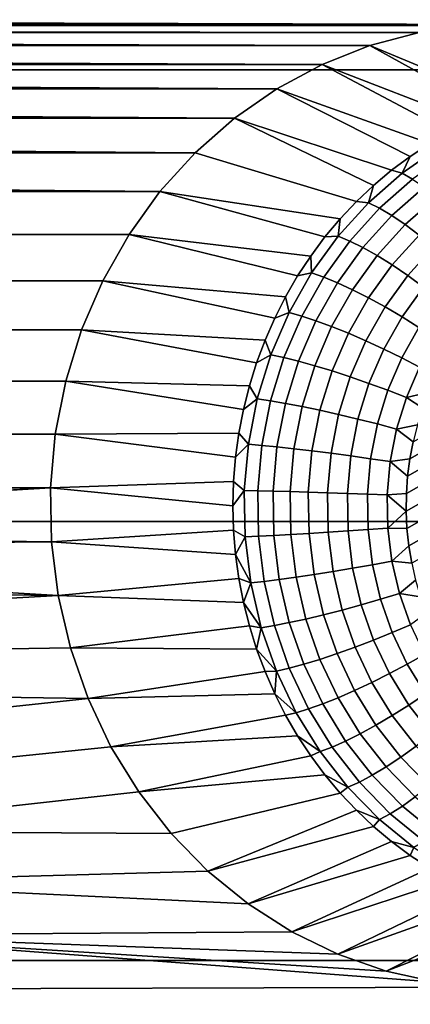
# Model space of a CAD drawing. Header units: metres. Extents: x -22 to 239, y -22 to 22.
# Tile 233 of 256: x 225.346 to 226.162, y -10.145 to -8.083. Entities that reach past the tile are written whole.
import ezdxf

# ---------------------------------------------------------------- set-up
doc = ezdxf.new("R2010")
doc.units = ezdxf.units.M
doc.layers.add('solid_10_151_033_XXX', color=7, linetype='CONTINUOUS')

msp = doc.modelspace()

# ---------------------------------------------------------------- linework, layer by layer
at = {"layer": 'solid_10_151_033_XXX'}
for points in [[(225.206329, -7.217679, 230.001892), (224.814148, -8.187881, 229.859146), (236.955811, -8.187879, 196.500198), (237.347992, -7.217677, 196.642944)], [(215.178329, -8.060113, 185.168396), (227.661469, -8.060113, 189.711899), (226.392929, -8.092764, 189.250183)], [(215.178329, -8.060113, 185.168396), (226.392929, -8.092764, 189.250183), (216.446884, -8.092764, 185.630112)], [(216.446884, -8.092764, 185.630112), (226.392929, -8.092764, 189.250183), (226.286713, -8.09488, 189.211517)], [(216.553101, -8.09488, 185.668777), (216.446884, -8.092764, 185.630112), (226.286713, -8.09488, 189.211517)], [(216.553101, -8.09488, 185.668777), (226.286713, -8.09488, 189.211517), (226.181183, -8.109666, 189.173111)], [(216.65863, -8.109666, 185.707184), (216.553101, -8.09488, 185.668777), (226.181183, -8.109666, 189.173111)], [(216.65863, -8.109666, 185.707184), (226.181183, -8.109666, 189.173111), (226.078094, -8.136872, 189.13559)], [(216.761703, -8.136872, 185.744705), (216.65863, -8.109666, 185.707184), (226.078094, -8.136872, 189.13559)], [(226.424835, -8.248299, 188.461426), (226.378555, -8.261493, 188.444595), (226.078094, -8.136872, 189.13559), (226.181183, -8.109666, 189.173111)], [(216.761703, -8.136872, 185.744705), (226.078094, -8.136872, 189.13559), (225.978333, -8.176267, 189.099274)], [(216.861481, -8.176267, 185.781021), (216.761703, -8.136872, 185.744705), (225.978333, -8.176267, 189.099274)], [(226.333084, -8.277528, 188.42804), (226.288559, -8.29635, 188.411835), (225.978333, -8.176267, 189.099274), (226.078094, -8.136872, 189.13559)], [(226.378555, -8.261493, 188.444595), (226.333084, -8.277528, 188.42804), (226.078094, -8.136872, 189.13559)], [(216.861481, -8.176267, 185.781021), (225.978333, -8.176267, 189.099274), (225.883438, -8.227242, 189.064743)], [(216.95636, -8.227242, 185.815552), (216.861481, -8.176267, 185.781021), (225.883438, -8.227242, 189.064743)], [(226.245148, -8.317894, 188.396027), (226.202988, -8.342089, 188.380676), (225.883438, -8.227242, 189.064743), (225.978333, -8.176267, 189.099274)], [(226.288559, -8.29635, 188.411835), (226.245148, -8.317894, 188.396027), (225.978333, -8.176267, 189.099274)], [(224.814148, -8.187881, 229.859146), (224.373199, -9.134019, 229.698654), (236.514862, -9.134017, 196.339706), (236.955811, -8.187879, 196.500198)], [(216.95636, -8.227242, 185.815552), (225.883438, -8.227242, 189.064743), (225.79451, -8.289203, 189.032379)], [(217.045288, -8.289203, 185.847916), (216.95636, -8.227242, 185.815552), (225.79451, -8.289203, 189.032379)], [(226.122971, -8.398092, 188.351562), (225.79451, -8.289203, 189.032379), (225.883438, -8.227242, 189.064743), (226.162216, -8.368852, 188.365845)], [(226.202988, -8.342089, 188.380676), (226.162216, -8.368852, 188.365845), (225.883438, -8.227242, 189.064743)], [(217.045288, -8.289203, 185.847916), (225.79451, -8.289203, 189.032379), (225.71257, -8.36145, 189.002548)], [(217.127228, -8.36145, 185.877747), (217.045288, -8.289203, 185.847916), (225.71257, -8.36145, 189.002548)], [(226.049606, -8.463601, 188.32486), (225.71257, -8.36145, 189.002548), (225.79451, -8.289203, 189.032379), (226.085388, -8.42971, 188.337891)], [(226.122971, -8.398092, 188.351562), (226.085388, -8.42971, 188.337891), (225.79451, -8.289203, 189.032379)], [(226.221634, -8.350858, 188.344254), (226.145264, -8.40407, 188.316452), (226.162216, -8.368852, 188.365845), (226.202988, -8.342089, 188.380676)], [(226.242294, -8.364451, 188.31044), (226.167297, -8.416699, 188.283142), (226.145264, -8.40407, 188.316452), (226.221634, -8.350858, 188.344254)], [(217.127228, -8.36145, 185.877747), (225.71257, -8.36145, 189.002548), (225.638885, -8.442847, 188.975739)], [(217.200912, -8.442847, 185.904556), (217.127228, -8.36145, 185.877747), (225.638885, -8.442847, 188.975739)], [(226.049606, -8.463601, 188.32486), (226.015732, -8.499649, 188.312531), (225.638885, -8.442847, 188.975739), (225.71257, -8.36145, 189.002548)], [(226.145264, -8.40407, 188.316452), (226.122971, -8.398092, 188.351562), (226.162216, -8.368852, 188.365845)], [(226.145264, -8.40407, 188.316452), (226.074966, -8.466047, 188.290878), (226.085388, -8.42971, 188.337891), (226.122971, -8.398092, 188.351562)], [(226.167297, -8.416699, 188.283142), (226.098282, -8.477554, 188.258026), (226.074966, -8.466047, 188.290878), (226.145264, -8.40407, 188.316452)], [(226.074966, -8.466047, 188.290878), (226.049606, -8.463601, 188.32486), (226.085388, -8.42971, 188.337891)], [(226.191406, -8.43356, 188.253311), (226.124084, -8.492915, 188.228806), (226.098282, -8.477554, 188.258026), (226.167297, -8.416699, 188.283142)], [(226.217087, -8.454323, 188.227539), (226.151871, -8.511832, 188.203796), (226.124084, -8.492915, 188.228806), (226.191406, -8.43356, 188.253311)], [(217.265717, -8.532714, 185.928146), (217.200912, -8.442847, 185.904556), (225.638885, -8.442847, 188.975739), (225.574097, -8.532714, 188.952148)], [(225.983887, -8.537731, 188.300934), (225.954178, -8.57772, 188.290131), (225.574097, -8.532714, 188.952148), (225.638885, -8.442847, 188.975739)], [(226.015732, -8.499649, 188.312531), (225.983887, -8.537731, 188.300934), (225.638885, -8.442847, 188.975739)], [(226.243866, -8.478583, 188.206329), (226.181091, -8.533935, 188.183472), (226.151871, -8.511832, 188.203796), (226.217087, -8.454323, 188.227539)], [(226.074966, -8.466047, 188.290878), (226.011642, -8.536011, 188.267822), (226.015732, -8.499649, 188.312531), (226.049606, -8.463601, 188.32486)], [(226.098282, -8.477554, 188.258026), (226.036102, -8.546249, 188.235397), (226.011642, -8.536011, 188.267822), (226.074966, -8.466047, 188.290878)], [(226.124084, -8.492915, 188.228806), (226.063431, -8.559918, 188.206726), (226.036102, -8.546249, 188.235397), (226.098282, -8.477554, 188.258026)], [(226.151871, -8.511832, 188.203796), (226.093109, -8.576751, 188.182404), (226.063431, -8.559918, 188.206726), (226.124084, -8.492915, 188.228806)], [(226.011642, -8.536011, 188.267822), (225.983887, -8.537731, 188.300934), (226.015732, -8.499649, 188.312531)], [(226.181091, -8.533935, 188.183472), (226.124527, -8.596418, 188.162888), (226.093109, -8.576751, 188.182404), (226.151871, -8.511832, 188.203796)], [(217.320541, -8.629544, 185.948105), (217.265717, -8.532714, 185.928146), (225.574097, -8.532714, 188.952148), (225.519257, -8.629544, 188.93219)], [(225.926697, -8.619479, 188.280121), (225.90155, -8.662868, 188.270966), (225.519257, -8.629544, 188.93219), (225.574097, -8.532714, 188.952148)], [(225.954178, -8.57772, 188.290131), (225.926697, -8.619479, 188.280121), (225.574097, -8.532714, 188.952148)], [(226.011642, -8.536011, 188.267822), (225.95607, -8.613079, 188.247589), (225.954178, -8.57772, 188.290131), (225.983887, -8.537731, 188.300934)], [(226.036102, -8.546249, 188.235397), (225.981537, -8.621922, 188.21553), (225.95607, -8.613079, 188.247589), (226.011642, -8.536011, 188.267822)], [(226.211182, -8.558792, 188.168243), (226.157089, -8.618537, 188.14856), (226.124527, -8.596418, 188.162888), (226.181091, -8.533935, 188.183472)], [(226.063431, -8.559918, 188.206726), (226.010223, -8.633726, 188.187363), (225.981537, -8.621922, 188.21553), (226.036102, -8.546249, 188.235397)], [(226.241547, -8.58592, 188.158401), (226.19017, -8.642676, 188.139694), (226.157089, -8.618537, 188.14856), (226.211182, -8.558792, 188.168243)], [(226.920166, -8.569678, 188.377899), (226.161545, -9.002486, 188.101791), (226.168442, -8.966642, 188.104294), (226.888321, -8.555958, 188.366302)], [(225.95607, -8.613079, 188.247589), (225.926697, -8.619479, 188.280121), (225.954178, -8.57772, 188.290131)], [(226.093109, -8.576751, 188.182404), (226.041534, -8.648263, 188.163635), (226.010223, -8.633726, 188.187363), (226.063431, -8.559918, 188.206726)], [(226.124527, -8.596418, 188.162888), (226.074905, -8.665248, 188.144821), (226.041534, -8.648263, 188.163635), (226.093109, -8.576751, 188.182404)], [(226.951172, -8.585514, 188.389191), (226.156784, -9.038705, 188.100052), (226.161545, -9.002486, 188.101791), (226.920166, -8.569678, 188.377899)], [(226.157089, -8.618537, 188.14856), (226.109634, -8.68435, 188.131287), (226.074905, -8.665248, 188.144821), (226.124527, -8.596418, 188.162888)], [(226.981186, -8.603405, 188.400116), (226.154175, -9.075193, 188.099106), (226.156784, -9.038705, 188.100052), (226.951172, -8.585514, 188.389191)], [(225.95607, -8.613079, 188.247589), (225.908951, -8.696285, 188.230453), (225.90155, -8.662868, 188.270966), (225.926697, -8.619479, 188.280121)], [(225.981537, -8.621922, 188.21553), (225.935272, -8.70362, 188.1987), (225.908951, -8.696285, 188.230453), (225.95607, -8.613079, 188.247589)], [(226.19017, -8.642676, 188.139694), (226.145096, -8.705196, 188.123291), (226.109634, -8.68435, 188.131287), (226.157089, -8.618537, 188.14856)], [(227.010101, -8.623286, 188.410629), (226.153717, -9.111799, 188.098938), (226.154175, -9.075193, 188.099106), (226.981186, -8.603405, 188.400116)], [(217.364899, -8.732444, 185.964249), (217.320541, -8.629544, 185.948105), (225.519257, -8.629544, 188.93219), (225.474899, -8.732444, 188.916046)], [(225.878815, -8.70774, 188.262695), (225.858566, -8.753942, 188.255325), (225.474899, -8.732444, 188.916046), (225.519257, -8.629544, 188.93219)], [(225.90155, -8.662868, 188.270966), (225.878815, -8.70774, 188.262695), (225.519257, -8.629544, 188.93219)], [(226.010223, -8.633726, 188.187363), (225.965103, -8.713411, 188.170944), (225.935272, -8.70362, 188.1987), (225.981537, -8.621922, 188.21553)], [(226.041534, -8.648263, 188.163635), (225.997818, -8.72547, 188.147736), (225.965103, -8.713411, 188.170944), (226.010223, -8.633726, 188.187363)], [(227.037827, -8.645102, 188.420731), (226.155441, -9.148389, 188.099564), (226.153717, -9.111799, 188.098938), (227.010101, -8.623286, 188.410629)], [(226.074905, -8.665248, 188.144821), (226.032822, -8.739558, 188.129517), (225.997818, -8.72547, 188.147736), (226.041534, -8.648263, 188.163635)], [(226.223114, -8.668365, 188.136475), (226.180557, -8.727382, 188.120987), (226.145096, -8.705196, 188.123291), (226.19017, -8.642676, 188.139694)], [(227.064194, -8.668739, 188.430328), (226.159332, -9.184846, 188.100983), (226.155441, -9.148389, 188.099564), (227.037827, -8.645102, 188.420731)], [(225.908951, -8.696285, 188.230453), (225.878815, -8.70774, 188.262695), (225.90155, -8.662868, 188.270966)], [(226.109634, -8.68435, 188.131287), (226.069412, -8.755404, 188.116638), (226.032822, -8.739558, 188.129517), (226.074905, -8.665248, 188.144821)], [(227.089111, -8.694096, 188.439392), (226.16539, -9.22097, 188.10318), (226.159332, -9.184846, 188.100983), (227.064194, -8.668739, 188.430328)], [(225.908951, -8.696285, 188.230453), (225.870895, -8.78458, 188.216599), (225.858566, -8.753942, 188.255325), (225.878815, -8.70774, 188.262695)], [(225.935272, -8.70362, 188.1987), (225.897903, -8.790316, 188.185089), (225.870895, -8.78458, 188.216599), (225.908951, -8.696285, 188.230453)], [(226.145096, -8.705196, 188.123291), (226.106873, -8.772696, 188.109375), (226.069412, -8.755404, 188.116638), (226.109634, -8.68435, 188.131287)], [(225.965103, -8.713411, 188.170944), (225.92865, -8.797972, 188.157669), (225.897903, -8.790316, 188.185089), (225.935272, -8.70362, 188.1987)], [(225.997818, -8.72547, 188.147736), (225.962509, -8.807399, 188.134872), (225.92865, -8.797972, 188.157669), (225.965103, -8.713411, 188.170944)], [(226.180557, -8.727382, 188.120987), (226.144485, -8.791098, 188.107849), (226.106873, -8.772696, 188.109375), (226.145096, -8.705196, 188.123291)], [(217.398132, -8.839912, 185.976349), (217.364899, -8.732444, 185.964249), (225.474899, -8.732444, 188.916046), (225.441681, -8.839912, 188.903946)], [(225.840881, -8.801319, 188.248886), (225.825821, -8.84971, 188.243408), (225.441681, -8.839912, 188.903946), (225.474899, -8.732444, 188.916046)], [(225.858566, -8.753942, 188.255325), (225.840881, -8.801319, 188.248886), (225.474899, -8.732444, 188.916046)], [(226.032822, -8.739558, 188.129517), (225.998825, -8.818415, 188.117142), (225.962509, -8.807399, 188.134872), (225.997818, -8.72547, 188.147736)], [(226.069412, -8.755404, 188.116638), (226.036911, -8.830803, 188.104813), (225.998825, -8.818415, 188.117142), (226.032822, -8.739558, 188.129517)], [(226.215347, -8.750471, 188.12442), (226.181503, -8.81025, 188.112106), (226.144485, -8.791098, 188.107849), (226.180557, -8.727382, 188.120987)], [(225.870895, -8.78458, 188.216599), (225.840881, -8.801319, 188.248886), (225.858566, -8.753942, 188.255325)], [(226.106873, -8.772696, 188.109375), (226.075989, -8.844323, 188.098145), (226.036911, -8.830803, 188.104813), (226.069412, -8.755404, 188.116638)], [(225.870895, -8.78458, 188.216599), (225.842361, -8.876857, 188.206207), (225.825821, -8.84971, 188.243408), (225.840881, -8.801319, 188.248886)], [(225.897903, -8.790316, 188.185089), (225.869888, -8.880919, 188.174896), (225.842361, -8.876857, 188.206207), (225.870895, -8.78458, 188.216599)], [(226.144485, -8.791098, 188.107849), (226.115326, -8.858711, 188.097244), (226.075989, -8.844323, 188.098145), (226.106873, -8.772696, 188.109375)], [(225.92865, -8.797972, 188.157669), (225.901321, -8.886343, 188.14772), (225.869888, -8.880919, 188.174896), (225.897903, -8.790316, 188.185089)], [(225.962509, -8.807399, 188.134872), (225.936035, -8.893022, 188.125244), (225.901321, -8.886343, 188.14772), (225.92865, -8.797972, 188.157669)], [(226.181503, -8.81025, 188.112106), (226.15416, -8.873686, 188.102158), (226.115326, -8.858711, 188.097244), (226.144485, -8.791098, 188.107849)], [(225.998825, -8.818415, 188.117142), (225.973343, -8.900826, 188.107864), (225.936035, -8.893022, 188.125244), (225.962509, -8.807399, 188.134872)], [(226.036911, -8.830803, 188.104813), (226.012543, -8.909602, 188.095947), (225.973343, -8.900826, 188.107864), (225.998825, -8.818415, 188.117142)], [(226.216949, -8.829506, 188.121948), (226.201752, -8.862579, 188.116425), (226.15416, -8.873686, 188.102158), (226.181503, -8.81025, 188.112106)], [(217.419846, -8.950665, 185.984253), (217.398132, -8.839912, 185.976349), (225.441681, -8.839912, 188.903946), (225.419968, -8.950665, 188.896042)], [(225.813416, -8.898952, 188.238892), (225.803726, -8.948878, 188.235367), (225.419968, -8.950665, 188.896042), (225.441681, -8.839912, 188.903946)], [(225.825821, -8.84971, 188.243408), (225.813416, -8.898952, 188.238892), (225.441681, -8.839912, 188.903946)], [(226.075989, -8.844323, 188.098145), (226.052856, -8.91918, 188.089722), (226.012543, -8.909602, 188.095947), (226.036911, -8.830803, 188.104813)], [(226.115326, -8.858711, 188.097244), (226.093491, -8.929373, 188.089294), (226.052856, -8.91918, 188.089722), (226.075989, -8.844323, 188.098145)], [(225.842361, -8.876857, 188.206207), (225.813416, -8.898952, 188.238892), (225.825821, -8.84971, 188.243408)], [(226.15416, -8.873686, 188.102158), (226.133652, -8.939981, 188.094696), (226.093491, -8.929373, 188.089294), (226.115326, -8.858711, 188.097244)], [(226.201752, -8.862579, 188.116425), (226.188583, -8.896545, 188.111618), (226.15416, -8.873686, 188.102158)], [(225.842361, -8.876857, 188.206207), (225.823715, -8.971951, 188.199417), (225.803726, -8.948878, 188.235367), (225.813416, -8.898952, 188.238892)], [(225.869888, -8.880919, 188.174896), (225.851578, -8.974291, 188.168228), (225.823715, -8.971951, 188.199417), (225.842361, -8.876857, 188.206207)], [(225.901321, -8.886343, 188.14772), (225.883469, -8.977414, 188.141235), (225.851578, -8.974291, 188.168228), (225.869888, -8.880919, 188.174896)], [(225.936035, -8.893022, 188.125244), (225.918732, -8.98126, 188.118942), (225.883469, -8.977414, 188.141235), (225.901321, -8.886343, 188.14772)], [(226.188583, -8.896545, 188.111618), (226.17746, -8.931278, 188.107574), (226.133652, -8.939981, 188.094696), (226.15416, -8.873686, 188.102158)], [(225.973343, -8.900826, 188.107864), (225.956696, -8.985754, 188.101807), (225.918732, -8.98126, 188.118942), (225.936035, -8.893022, 188.125244)], [(226.012543, -8.909602, 188.095947), (225.996613, -8.990808, 188.090149), (225.956696, -8.985754, 188.101807), (225.973343, -8.900826, 188.107864)], [(226.052856, -8.91918, 188.089722), (226.03772, -8.996324, 188.084213), (225.996613, -8.990808, 188.090149), (226.012543, -8.909602, 188.095947)], [(226.093491, -8.929373, 188.089294), (226.079208, -9.002193, 188.084091), (226.03772, -8.996324, 188.084213), (226.052856, -8.91918, 188.089722)], [(226.133652, -8.939981, 188.094696), (226.120255, -9.008303, 188.089813), (226.079208, -9.002193, 188.084091), (226.093491, -8.929373, 188.089294)], [(217.429779, -9.06338, 185.987854), (217.419846, -8.950665, 185.984253), (225.419968, -8.950665, 188.896042), (225.410034, -9.06338, 188.892441)], [(225.796783, -8.999319, 188.232834), (225.792603, -9.050104, 188.231323), (225.410034, -9.06338, 188.892441), (225.419968, -8.950665, 188.896042)], [(225.803726, -8.948878, 188.235367), (225.796783, -8.999319, 188.232834), (225.419968, -8.950665, 188.896042)], [(225.823715, -8.971951, 188.199417), (225.796783, -8.999319, 188.232834), (225.803726, -8.948878, 188.235367)], [(226.168442, -8.966642, 188.104294), (226.161545, -9.002486, 188.101791), (226.120255, -9.008303, 188.089813), (226.133652, -8.939981, 188.094696)], [(226.17746, -8.931278, 188.107574), (226.168442, -8.966642, 188.104294), (226.133652, -8.939981, 188.094696)], [(225.823715, -8.971951, 188.199417), (225.815186, -9.06867, 188.19632), (225.792603, -9.050104, 188.231323), (225.796783, -8.999319, 188.232834)], [(225.851578, -8.974291, 188.168228), (225.843216, -9.069258, 188.165192), (225.815186, -9.06867, 188.19632), (225.823715, -8.971951, 188.199417)], [(225.883469, -8.977414, 188.141235), (225.875305, -9.070041, 188.13826), (225.843216, -9.069258, 188.165192), (225.851578, -8.974291, 188.168228)], [(225.918732, -8.98126, 188.118942), (225.910828, -9.071006, 188.116058), (225.875305, -9.070041, 188.13826), (225.883469, -8.977414, 188.141235)], [(225.956696, -8.985754, 188.101807), (225.949081, -9.072133, 188.09903), (225.910828, -9.071006, 188.116058), (225.918732, -8.98126, 188.118942)], [(225.996613, -8.990808, 188.090149), (225.989334, -9.073401, 188.087509), (225.949081, -9.072133, 188.09903), (225.956696, -8.985754, 188.101807)], [(226.03772, -8.996324, 188.084213), (226.030807, -9.074785, 188.081696), (225.989334, -9.073401, 188.087509), (225.996613, -8.990808, 188.090149)], [(226.079208, -9.002193, 188.084091), (226.072678, -9.076258, 188.081726), (226.030807, -9.074785, 188.081696), (226.03772, -8.996324, 188.084213)], [(226.120255, -9.008303, 188.089813), (226.114136, -9.07779, 188.087585), (226.072678, -9.076258, 188.081726), (226.079208, -9.002193, 188.084091)], [(226.156784, -9.038705, 188.100052), (226.154175, -9.075193, 188.099106), (226.114136, -9.07779, 188.087585), (226.120255, -9.008303, 188.089813)], [(226.161545, -9.002486, 188.101791), (226.156784, -9.038705, 188.100052), (226.120255, -9.008303, 188.089813)], [(225.792603, -9.050104, 188.231323), (225.791214, -9.101061, 188.23082), (225.410034, -9.06338, 188.892441)], [(225.815186, -9.06867, 188.19632), (225.791214, -9.101061, 188.23082), (225.792603, -9.050104, 188.231323)], [(217.429779, -9.06338, 185.987854), (225.410034, -9.06338, 188.892441), (223.940399, -9.142619, 188.357529)], [(224.046585, -9.144731, 188.396179), (223.940399, -9.142619, 188.357529), (225.410034, -9.06338, 188.892441)], [(224.152115, -9.159515, 188.434586), (224.046585, -9.144731, 188.396179), (225.410034, -9.06338, 188.892441), (225.412018, -9.176414, 188.893158)], [(225.791214, -9.101061, 188.23082), (225.792603, -9.152019, 188.231323), (225.412018, -9.176414, 188.893158), (225.410034, -9.06338, 188.892441)], [(225.815186, -9.06867, 188.19632), (225.816895, -9.165796, 188.196945), (225.792603, -9.152019, 188.231323), (225.791214, -9.101061, 188.23082)], [(225.843216, -9.069258, 188.165192), (225.844894, -9.164623, 188.165802), (225.816895, -9.165796, 188.196945), (225.815186, -9.06867, 188.19632)], [(225.875305, -9.070041, 188.13826), (225.876938, -9.163057, 188.138855), (225.844894, -9.164623, 188.165802), (225.843216, -9.069258, 188.165192)], [(225.910828, -9.071006, 188.116058), (225.912399, -9.161129, 188.116638), (225.876938, -9.163057, 188.138855), (225.875305, -9.070041, 188.13826)], [(225.949081, -9.072133, 188.09903), (225.950607, -9.158876, 188.099594), (225.912399, -9.161129, 188.116638), (225.910828, -9.071006, 188.116058)], [(225.989334, -9.073401, 188.087509), (225.990799, -9.156342, 188.088028), (225.950607, -9.158876, 188.099594), (225.949081, -9.072133, 188.09903)], [(226.030807, -9.074785, 188.081696), (226.032196, -9.153577, 188.082199), (225.990799, -9.156342, 188.088028), (225.989334, -9.073401, 188.087509)], [(226.072678, -9.076258, 188.081726), (226.07399, -9.150634, 188.082199), (226.032196, -9.153577, 188.082199), (226.030807, -9.074785, 188.081696)], [(226.114136, -9.07779, 188.087585), (226.115356, -9.147571, 188.088028), (226.07399, -9.150634, 188.082199), (226.072678, -9.076258, 188.081726)], [(226.154175, -9.075193, 188.099106), (226.153717, -9.111799, 188.098938), (226.114136, -9.07779, 188.087585)], [(226.153717, -9.111799, 188.098938), (226.115356, -9.147571, 188.088028), (226.114136, -9.07779, 188.087585)], [(226.153717, -9.111799, 188.098938), (226.155441, -9.148389, 188.099564), (226.115356, -9.147571, 188.088028)], [(224.373199, -9.134019, 229.698654), (223.884811, -10.053299, 229.520889), (236.026474, -10.053297, 196.161942), (236.514862, -9.134017, 196.339706)], [(225.792603, -9.152019, 188.231323), (225.796783, -9.202803, 188.232834), (225.412018, -9.176414, 188.893158)], [(225.816895, -9.165796, 188.196945), (225.796783, -9.202803, 188.232834), (225.792603, -9.152019, 188.231323)], [(225.990799, -9.156342, 188.088028), (226.000977, -9.238587, 188.091736), (225.961243, -9.244892, 188.103455), (225.950607, -9.158876, 188.099594)], [(226.032196, -9.153577, 188.082199), (226.041855, -9.231708, 188.085724), (226.000977, -9.238587, 188.091736), (225.990799, -9.156342, 188.088028)], [(226.07399, -9.150634, 188.082199), (226.083115, -9.224386, 188.085526), (226.041855, -9.231708, 188.085724), (226.032196, -9.153577, 188.082199)], [(226.115356, -9.147571, 188.088028), (226.123917, -9.216765, 188.091156), (226.083115, -9.224386, 188.085526), (226.07399, -9.150634, 188.082199)], [(226.155441, -9.148389, 188.099564), (226.159332, -9.184846, 188.100983), (226.123917, -9.216765, 188.091156), (226.115356, -9.147571, 188.088028)], [(224.255234, -9.186727, 188.472122), (224.152115, -9.159515, 188.434586), (225.412018, -9.176414, 188.893158)], [(224.354965, -9.226109, 188.508423), (224.255234, -9.186727, 188.472122), (225.412018, -9.176414, 188.893158), (225.425919, -9.288718, 188.898209)], [(225.796783, -9.202803, 188.232834), (225.803726, -9.253243, 188.235367), (225.425919, -9.288718, 188.898209), (225.412018, -9.176414, 188.893158)], [(225.816895, -9.165796, 188.196945), (225.828812, -9.262109, 188.201279), (225.796783, -9.202803, 188.232834)], [(225.844894, -9.164623, 188.165802), (225.856598, -9.259191, 188.170059), (225.828812, -9.262109, 188.201279), (225.816895, -9.165796, 188.196945)], [(225.876938, -9.163057, 188.138855), (225.888351, -9.255295, 188.143005), (225.856598, -9.259191, 188.170059), (225.844894, -9.164623, 188.165802)], [(225.912399, -9.161129, 188.116638), (225.923462, -9.250497, 188.120667), (225.888351, -9.255295, 188.143005), (225.876938, -9.163057, 188.138855)], [(225.950607, -9.158876, 188.099594), (225.961243, -9.244892, 188.103455), (225.923462, -9.250497, 188.120667), (225.912399, -9.161129, 188.116638)], [(226.159332, -9.184846, 188.100983), (226.16539, -9.22097, 188.10318), (226.123917, -9.216765, 188.091156)], [(225.828812, -9.262109, 188.201279), (225.803726, -9.253243, 188.235367), (225.796783, -9.202803, 188.232834)], [(226.123917, -9.216765, 188.091156), (226.139709, -9.284506, 188.096893), (226.09993, -9.296588, 188.091644), (226.083115, -9.224386, 188.085526)], [(226.16539, -9.22097, 188.10318), (226.173569, -9.256611, 188.106155), (226.139709, -9.284506, 188.096893), (226.123917, -9.216765, 188.091156)], [(224.449875, -9.277093, 188.542969), (224.354965, -9.226109, 188.508423), (225.425919, -9.288718, 188.898209)], [(226.000977, -9.238587, 188.091736), (226.019745, -9.319103, 188.098572), (225.980881, -9.329099, 188.110611), (225.961243, -9.244892, 188.103455)], [(226.041855, -9.231708, 188.085724), (226.059692, -9.308196, 188.092209), (226.019745, -9.319103, 188.098572), (226.000977, -9.238587, 188.091736)], [(226.083115, -9.224386, 188.085526), (226.09993, -9.296588, 188.091644), (226.059692, -9.308196, 188.092209), (226.041855, -9.231708, 188.085724)], [(225.803726, -9.253243, 188.235367), (225.813416, -9.303169, 188.238892), (225.425919, -9.288718, 188.898209)], [(225.828812, -9.262109, 188.201279), (225.813416, -9.303169, 188.238892), (225.803726, -9.253243, 188.235367)], [(225.856598, -9.259191, 188.170059), (225.878159, -9.351768, 188.177902), (225.850784, -9.356396, 188.209274), (225.828812, -9.262109, 188.201279)], [(225.888351, -9.255295, 188.143005), (225.909393, -9.345592, 188.150665), (225.878159, -9.351768, 188.177902), (225.856598, -9.259191, 188.170059)], [(225.923462, -9.250497, 188.120667), (225.943848, -9.337986, 188.128082), (225.909393, -9.345592, 188.150665), (225.888351, -9.255295, 188.143005)], [(225.961243, -9.244892, 188.103455), (225.980881, -9.329099, 188.110611), (225.943848, -9.337986, 188.128082), (225.923462, -9.250497, 188.120667)], [(226.173569, -9.256611, 188.106155), (226.183838, -9.291645, 188.109909), (226.139709, -9.284506, 188.096893)], [(224.538818, -9.339068, 188.575348), (224.449875, -9.277093, 188.542969), (225.425919, -9.288718, 188.898209)], [(225.828812, -9.262109, 188.201279), (225.850784, -9.356396, 188.209274), (225.813416, -9.303169, 188.238892)], [(224.620743, -9.411297, 188.605164), (224.538818, -9.339068, 188.575348), (225.425919, -9.288718, 188.898209), (225.451477, -9.398416, 188.907516)], [(225.813416, -9.303169, 188.238892), (225.825821, -9.352411, 188.243408), (225.451477, -9.398416, 188.907516), (225.425919, -9.288718, 188.898209)], [(226.09993, -9.296588, 188.091644), (226.124252, -9.36633, 188.100494), (226.085449, -9.382079, 188.101578), (226.059692, -9.308196, 188.092209)], [(226.139709, -9.284506, 188.096893), (226.162521, -9.349939, 188.105194), (226.124252, -9.36633, 188.100494), (226.09993, -9.296588, 188.091644)], [(226.183838, -9.291645, 188.109909), (226.196167, -9.325892, 188.114395), (226.162521, -9.349939, 188.105194), (226.139709, -9.284506, 188.096893)], [(225.850784, -9.356396, 188.209274), (225.825821, -9.352411, 188.243408), (225.813416, -9.303169, 188.238892)], [(226.019745, -9.319103, 188.098572), (226.04686, -9.396877, 188.108429), (226.009232, -9.410438, 188.120926), (225.980881, -9.329099, 188.110611)], [(226.059692, -9.308196, 188.092209), (226.085449, -9.382079, 188.101578), (226.04686, -9.396877, 188.108429), (226.019745, -9.319103, 188.098572)], [(225.943848, -9.337986, 188.128082), (225.973312, -9.422495, 188.138809), (225.939804, -9.432815, 188.161728), (225.909393, -9.345592, 188.150665)], [(225.980881, -9.329099, 188.110611), (226.009232, -9.410438, 188.120926), (225.973312, -9.422495, 188.138809), (225.943848, -9.337986, 188.128082)], [(225.825821, -9.352411, 188.243408), (225.840881, -9.400803, 188.248886), (225.451477, -9.398416, 188.907516)], [(225.850784, -9.356396, 188.209274), (225.840881, -9.400803, 188.248886), (225.825821, -9.352411, 188.243408)], [(225.850784, -9.356396, 188.209274), (225.882538, -9.447472, 188.22084), (225.840881, -9.400803, 188.248886)], [(225.878159, -9.351768, 188.177902), (225.909348, -9.441195, 188.189255), (225.882538, -9.447472, 188.22084), (225.850784, -9.356396, 188.209274)], [(225.909393, -9.345592, 188.150665), (225.939804, -9.432815, 188.161728), (225.909348, -9.441195, 188.189255), (225.878159, -9.351768, 188.177902)], [(226.162521, -9.349939, 188.105194), (226.192078, -9.412243, 188.115952), (226.155762, -9.432737, 188.111954), (226.124252, -9.36633, 188.100494)], [(226.085449, -9.382079, 188.101578), (226.11882, -9.452428, 188.113724), (226.081985, -9.470932, 188.121216), (226.04686, -9.396877, 188.108429)], [(226.124252, -9.36633, 188.100494), (226.155762, -9.432737, 188.111954), (226.11882, -9.452428, 188.113724), (226.085449, -9.382079, 188.101578)], [(224.694443, -9.492719, 188.631989), (224.620743, -9.411297, 188.605164), (225.451477, -9.398416, 188.907516), (225.488495, -9.504583, 188.92099)], [(225.840881, -9.400803, 188.248886), (225.858566, -9.448179, 188.255325), (225.488495, -9.504583, 188.92099), (225.451477, -9.398416, 188.907516)], [(225.882538, -9.447472, 188.22084), (225.858566, -9.448179, 188.255325), (225.840881, -9.400803, 188.248886)], [(226.04686, -9.396877, 188.108429), (226.081985, -9.470932, 188.121216), (226.045975, -9.487886, 188.134293), (226.009232, -9.410438, 188.120926)], [(225.973312, -9.422495, 188.138809), (226.01149, -9.502962, 188.152695), (225.979202, -9.515864, 188.176071), (225.939804, -9.432815, 188.161728)], [(226.009232, -9.410438, 188.120926), (226.045975, -9.487886, 188.134293), (226.01149, -9.502962, 188.152695), (225.973312, -9.422495, 188.138809)], [(226.192078, -9.412243, 188.115952), (226.227997, -9.470633, 188.129028), (226.194046, -9.494973, 188.1259), (226.155762, -9.432737, 188.111954)], [(225.909348, -9.441195, 188.189255), (225.949738, -9.526342, 188.203964), (225.923676, -9.534191, 188.235809), (225.882538, -9.447472, 188.22084)], [(225.939804, -9.432815, 188.161728), (225.979202, -9.515864, 188.176071), (225.949738, -9.526342, 188.203964), (225.909348, -9.441195, 188.189255)], [(226.155762, -9.432737, 188.111954), (226.194046, -9.494973, 188.1259), (226.159378, -9.518359, 188.128494), (226.11882, -9.452428, 188.113724)], [(225.858566, -9.448179, 188.255325), (225.878815, -9.494382, 188.262695), (225.488495, -9.504583, 188.92099)], [(225.882538, -9.447472, 188.22084), (225.878815, -9.494382, 188.262695), (225.858566, -9.448179, 188.255325)], [(225.882538, -9.447472, 188.22084), (225.923676, -9.534191, 188.235809), (225.878815, -9.494382, 188.262695)], [(226.11882, -9.452428, 188.113724), (226.159378, -9.518359, 188.128494), (226.12468, -9.540335, 188.136765), (226.081985, -9.470932, 188.121216)], [(226.081985, -9.470932, 188.121216), (226.12468, -9.540335, 188.136765), (226.090637, -9.560471, 188.150558), (226.045975, -9.487886, 188.134293)], [(224.759232, -9.582586, 188.655563), (224.694443, -9.492719, 188.631989), (225.488495, -9.504583, 188.92099)], [(224.814056, -9.679392, 188.675522), (224.759232, -9.582586, 188.655563), (225.488495, -9.504583, 188.92099), (225.536392, -9.605561, 188.938431)], [(225.878815, -9.494382, 188.262695), (225.90155, -9.539253, 188.270966), (225.536392, -9.605561, 188.938431), (225.488495, -9.504583, 188.92099)], [(225.923676, -9.534191, 188.235809), (225.90155, -9.539253, 188.270966), (225.878815, -9.494382, 188.262695)], [(226.01149, -9.502962, 188.152695), (226.057892, -9.578375, 188.169586), (226.027084, -9.593699, 188.193497), (225.979202, -9.515864, 188.176071)], [(226.045975, -9.487886, 188.134293), (226.090637, -9.560471, 188.150558), (226.057892, -9.578375, 188.169586), (226.01149, -9.502962, 188.152695)], [(226.194046, -9.494973, 188.1259), (226.238647, -9.552256, 188.142136), (226.206635, -9.579041, 188.145691), (226.159378, -9.518359, 188.128494)], [(225.949738, -9.526342, 188.203964), (225.99884, -9.606142, 188.221832), (225.973679, -9.615463, 188.254013), (225.923676, -9.534191, 188.235809)], [(225.979202, -9.515864, 188.176071), (226.027084, -9.593699, 188.193497), (225.99884, -9.606142, 188.221832), (225.949738, -9.526342, 188.203964)], [(226.159378, -9.518359, 188.128494), (226.206635, -9.579041, 188.145691), (226.174423, -9.604213, 188.154861), (226.12468, -9.540335, 188.136765)], [(225.90155, -9.539253, 188.270966), (225.926697, -9.582643, 188.280121), (225.536392, -9.605561, 188.938431)], [(225.923676, -9.534191, 188.235809), (225.973679, -9.615463, 188.254013), (225.926697, -9.582643, 188.280121), (225.90155, -9.539253, 188.270966)], [(226.12468, -9.540335, 188.136765), (226.174423, -9.604213, 188.154861), (226.142639, -9.627277, 188.169479), (226.090637, -9.560471, 188.150558)], [(226.090637, -9.560471, 188.150558), (226.142639, -9.627277, 188.169479), (226.111923, -9.647785, 188.189255), (226.057892, -9.578375, 188.169586)], [(225.954178, -9.624402, 188.290131), (225.59462, -9.700195, 188.959625), (225.536392, -9.605561, 188.938431), (225.926697, -9.582643, 188.280121)], [(225.973679, -9.615463, 188.254013), (225.954178, -9.624402, 188.290131), (225.926697, -9.582643, 188.280121)], [(226.057892, -9.578375, 188.169586), (226.111923, -9.647785, 188.189255), (226.082855, -9.665338, 188.213806), (226.027084, -9.593699, 188.193497)], [(224.858414, -9.78232, 188.691666), (224.814056, -9.679392, 188.675522), (225.536392, -9.605561, 188.938431), (225.59462, -9.700195, 188.959625)], [(225.99884, -9.606142, 188.221832), (226.056015, -9.679591, 188.242645), (226.031921, -9.690268, 188.275208), (225.973679, -9.615463, 188.254013)], [(226.027084, -9.593699, 188.193497), (226.082855, -9.665338, 188.213806), (226.056015, -9.679591, 188.242645), (225.99884, -9.606142, 188.221832)], [(226.174423, -9.604213, 188.154861), (226.23056, -9.661764, 188.175293), (226.201355, -9.687467, 188.190857), (226.142639, -9.627277, 188.169479)], [(225.954178, -9.624402, 188.290131), (225.983887, -9.664391, 188.300934), (225.59462, -9.700195, 188.959625)], [(225.973679, -9.615463, 188.254013), (226.031921, -9.690268, 188.275208), (225.983887, -9.664391, 188.300934), (225.954178, -9.624402, 188.290131)], [(226.142639, -9.627277, 188.169479), (226.201355, -9.687467, 188.190857), (226.172928, -9.71032, 188.211456), (226.111923, -9.647785, 188.189255)], [(226.111923, -9.647785, 188.189255), (226.172928, -9.71032, 188.211456), (226.145828, -9.72988, 188.236725), (226.082855, -9.665338, 188.213806)], [(226.015732, -9.702473, 188.312531), (225.662506, -9.787395, 188.984329), (225.59462, -9.700195, 188.959625), (225.983887, -9.664391, 188.300934)], [(226.031921, -9.690268, 188.275208), (226.015732, -9.702473, 188.312531), (225.983887, -9.664391, 188.300934)], [(226.082855, -9.665338, 188.213806), (226.145828, -9.72988, 188.236725), (226.120575, -9.745764, 188.266129), (226.056015, -9.679591, 188.242645)], [(226.031921, -9.690268, 188.275208), (226.097672, -9.757662, 188.299133), (226.049606, -9.738521, 188.32486), (226.015732, -9.702473, 188.312531)], [(226.056015, -9.679591, 188.242645), (226.120575, -9.745764, 188.266129), (226.097672, -9.757662, 188.299133), (226.031921, -9.690268, 188.275208)], [(224.858414, -9.78232, 188.691666), (225.59462, -9.700195, 188.959625), (225.662506, -9.787395, 188.984329)], [(226.015732, -9.702473, 188.312531), (226.049606, -9.738521, 188.32486), (225.738998, -9.865806, 189.012177), (225.662506, -9.787395, 188.984329)], [(226.172928, -9.71032, 188.211456), (226.240128, -9.765194, 188.235916), (226.215179, -9.786515, 188.261963), (226.145828, -9.72988, 188.236725)], [(226.145828, -9.72988, 188.236725), (226.215179, -9.786515, 188.261963), (226.191681, -9.803829, 188.292023), (226.120575, -9.745764, 188.266129)], [(226.049606, -9.738521, 188.32486), (226.085388, -9.772411, 188.337891), (225.738998, -9.865806, 189.012177)], [(226.097672, -9.757662, 188.299133), (226.085388, -9.772411, 188.337891), (226.049606, -9.738521, 188.32486)], [(226.120575, -9.745764, 188.266129), (226.191681, -9.803829, 188.292023), (226.17009, -9.816798, 188.3255), (226.097672, -9.757662, 188.299133)], [(226.085388, -9.772411, 188.337891), (226.122971, -9.80403, 188.351562), (225.823441, -9.934763, 189.042908), (225.738998, -9.865806, 189.012177)], [(226.097672, -9.757662, 188.299133), (226.17009, -9.816798, 188.3255), (226.122971, -9.80403, 188.351562), (226.085388, -9.772411, 188.337891)], [(224.891647, -9.889766, 188.703751), (224.858414, -9.78232, 188.691666), (225.662506, -9.787395, 188.984329), (225.738998, -9.865806, 189.012177)], [(226.122971, -9.80403, 188.351562), (226.162216, -9.83327, 188.365845), (225.823441, -9.934763, 189.042908)], [(226.17009, -9.816798, 188.3255), (226.162216, -9.83327, 188.365845), (226.122971, -9.80403, 188.351562)], [(226.17009, -9.816798, 188.3255), (226.248276, -9.866935, 188.353958), (226.202988, -9.860033, 188.380676), (226.162216, -9.83327, 188.365845)], [(226.162216, -9.83327, 188.365845), (226.202988, -9.860033, 188.380676), (225.914444, -9.993113, 189.076019), (225.823441, -9.934763, 189.042908)], [(224.891647, -9.889766, 188.703751), (225.738998, -9.865806, 189.012177), (225.823441, -9.934763, 189.042908)], [(226.202988, -9.860033, 188.380676), (226.245148, -9.884228, 188.396027), (225.914444, -9.993113, 189.076019)], [(224.913345, -10.000496, 188.711655), (224.891647, -9.889766, 188.703751), (225.823441, -9.934763, 189.042908), (225.914444, -9.993113, 189.076019)], [(226.245148, -9.884228, 188.396027), (226.288559, -9.905772, 188.411835), (226.011139, -10.040317, 189.111221), (225.914444, -9.993113, 189.076019)], [(226.288559, -9.905772, 188.411835), (226.333084, -9.924594, 188.42804), (226.011139, -10.040317, 189.111221)], [(226.333084, -9.924594, 188.42804), (226.378555, -9.940629, 188.444595), (226.112122, -10.075682, 189.14798), (226.011139, -10.040317, 189.111221)], [(226.378555, -9.940629, 188.444595), (226.424835, -9.953823, 188.461426), (226.112122, -10.075682, 189.14798)], [(226.424835, -9.953823, 188.461426), (226.471741, -9.964132, 188.4785), (226.216187, -10.098789, 189.185852), (226.112122, -10.075682, 189.14798)], [(224.913345, -10.000496, 188.711655), (225.914444, -9.993113, 189.076019), (226.011139, -10.040317, 189.111221)], [(224.923294, -10.113242, 188.715271), (224.913345, -10.000496, 188.711655), (226.216187, -10.098789, 189.185852), (226.322113, -10.109359, 189.224411)], [(224.913345, -10.000496, 188.711655), (226.112122, -10.075682, 189.14798), (226.216187, -10.098789, 189.185852)], [(224.913345, -10.000496, 188.711655), (226.011139, -10.040317, 189.111221), (226.112122, -10.075682, 189.14798)], [(223.884811, -10.053299, 229.520889), (223.350296, -10.943189, 229.326355), (235.491974, -10.943188, 195.967407), (236.026474, -10.053297, 196.161942)], [(224.92131, -10.226243, 188.714554), (224.923294, -10.113242, 188.715271), (226.322113, -10.109359, 189.224411), (230.611328, -10.362842, 190.785553)]]:
    msp.add_3dface(points, dxfattribs=at)

doc.saveas('drawing.dxf')
